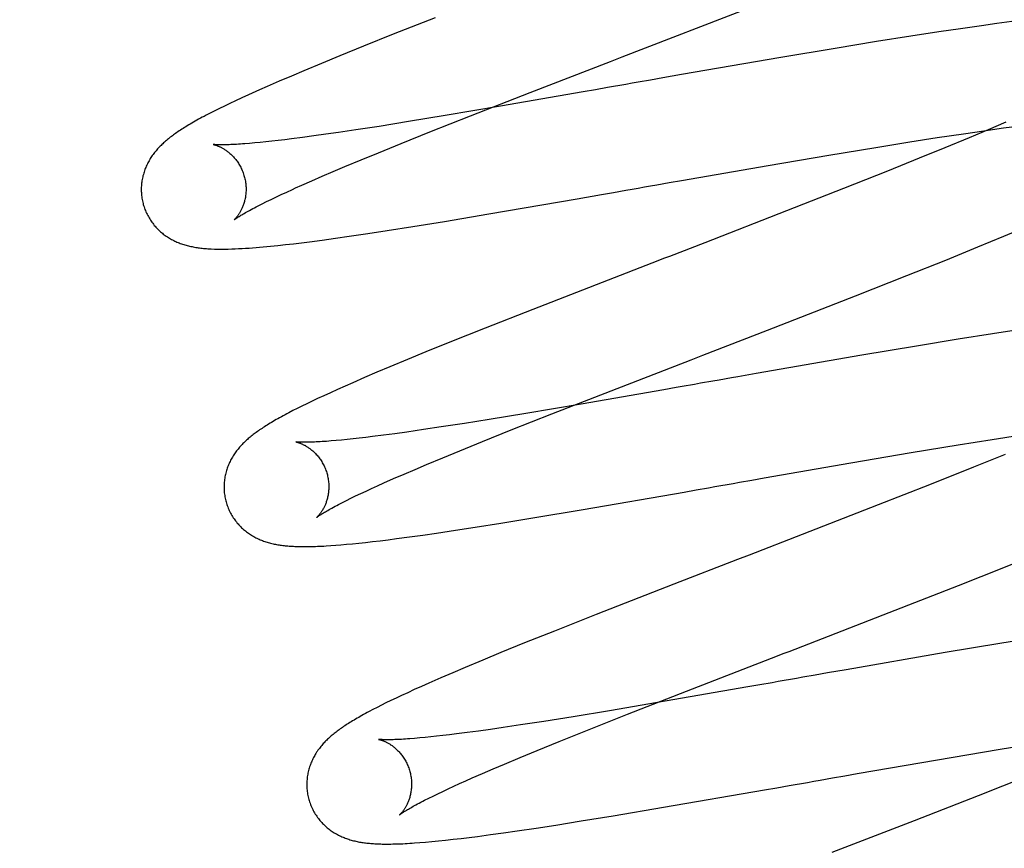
# Model space of a CAD drawing. Header units: inches. Extents: x 0 to 215, y 0 to 139.
# Tile 13 of 111: x 106.008 to 106.196, y 50.58 to 50.738. Entities that reach past the tile are written whole.
import ezdxf

# ---------------------------------------------------------------- set-up
doc = ezdxf.new("R2010")
doc.units = ezdxf.units.IN
doc.header["$LTSCALE"] = 11.804375
doc.header["$MEASUREMENT"] = 0
doc.linetypes.add('HIDDEN', pattern=[0.2, 0.1, -0.1])
doc.layers.add('DEFAULT_2', color=8, linetype='HIDDEN')

msp = doc.modelspace()

# ---------------------------------------------------------------- linework, layer by layer
at = {"layer": 'DEFAULT_2', "color": 8, "linetype": 'HIDDEN'}
for p, q in [((106.00839, 54.82896), (106.00839, 49.32845)), ((106.08768, 50.73838), (106.07969, 50.73523)), ((106.1977, 50.73764), (106.19484, 50.73726)), ((106.18378, 50.73567), (106.17847, 50.73486)), ((106.1879, 50.73628), (106.18378, 50.73567)), ((106.19191, 50.73686), (106.1879, 50.73628)), ((106.19484, 50.73726), (106.19191, 50.73686)), ((106.07969, 50.73523), (106.07399, 50.73294)), ((106.17191, 50.73382), (106.16403, 50.73253)), ((106.17847, 50.73486), (106.17191, 50.73382)), ((106.07399, 50.73294), (106.06946, 50.7311)), ((106.16403, 50.73253), (106.15362, 50.73079)), ((106.06946, 50.7311), (106.06597, 50.72967)), ((106.10582, 50.7241), (106.12111, 50.73002)), ((106.15362, 50.73079), (106.13471, 50.72752)), ((106.06263, 50.72827), (106.06023, 50.72726)), ((106.06597, 50.72967), (106.06263, 50.72827)), ((106.05791, 50.72626), (106.05563, 50.72527)), ((106.06023, 50.72726), (106.05791, 50.72626)), ((106.12879, 50.72649), (106.12643, 50.72607)), ((106.13115, 50.7269), (106.12879, 50.72649)), ((106.13471, 50.72752), (106.13115, 50.7269)), ((106.05417, 50.72462), (106.05276, 50.72398)), ((106.05563, 50.72527), (106.05417, 50.72462)), ((106.11824, 50.72464), (106.11592, 50.72423)), ((106.12057, 50.72505), (106.11824, 50.72464)), ((106.04959, 50.72253), (106.04848, 50.722)), ((106.05079, 50.72309), (106.04959, 50.72253)), ((106.09444, 50.71966), (106.10582, 50.7241)), ((106.11592, 50.72423), (106.10016, 50.7215)), ((106.04561, 50.7206), (106.04477, 50.72017)), ((106.0465, 50.72104), (106.04561, 50.7206)), ((106.04745, 50.72151), (106.0465, 50.72104)), ((106.04848, 50.722), (106.04745, 50.72151)), ((106.10016, 50.7215), (106.08958, 50.7197)), ((106.04477, 50.72017), (106.04399, 50.71976)), ((106.08958, 50.7197), (106.08261, 50.71855)), ((106.08667, 50.71658), (106.09444, 50.71966)), ((106.07255, 50.71697), (106.0692, 50.71647)), ((106.07698, 50.71765), (106.07255, 50.71697)), ((106.08261, 50.71855), (106.07698, 50.71765)), ((106.1885, 50.71625), (106.19238, 50.71682)), ((106.19317, 50.71699), (106.18959, 50.71548)), ((106.19238, 50.71682), (106.19611, 50.71735)), ((106.1966, 50.71846), (106.19317, 50.71699)), ((106.19611, 50.71735), (106.1988, 50.71771)), ((106.0577, 50.71494), (106.0565, 50.71481)), ((106.05896, 50.71509), (106.0577, 50.71494)), ((106.06027, 50.71525), (106.05896, 50.71509)), ((106.06234, 50.71552), (106.06027, 50.71525)), ((106.06452, 50.71581), (106.06234, 50.71552)), ((106.06681, 50.71613), (106.06452, 50.71581)), ((106.0692, 50.71647), (106.06681, 50.71613)), ((106.08117, 50.71438), (106.08667, 50.71658)), ((106.17824, 50.71468), (106.18347, 50.71549)), ((106.18347, 50.71549), (106.1885, 50.71625)), ((106.18959, 50.71548), (106.18492, 50.71355)), ((106.04566, 50.71416), (106.0453, 50.71419)), ((106.05324, 50.71448), (106.05227, 50.71439)), ((106.05427, 50.71457), (106.05324, 50.71448)), ((106.05535, 50.71468), (106.05427, 50.71457)), ((106.0565, 50.71481), (106.05535, 50.71468)), ((106.07685, 50.71262), (106.08117, 50.71438)), ((106.1628, 50.71215), (106.17175, 50.71363)), ((106.17175, 50.71363), (106.17824, 50.71468)), ((106.18492, 50.71355), (106.18006, 50.71156)), ((106.07045, 50.70997), (106.07356, 50.71127)), ((106.07356, 50.71127), (106.07685, 50.71262)), ((106.15124, 50.71019), (106.1628, 50.71215)), ((106.18006, 50.71156), (106.174, 50.70911)), ((106.06823, 50.70903), (106.07045, 50.70997)), ((106.13471, 50.70732), (106.15124, 50.71019)), ((106.06412, 50.70725), (106.06612, 50.70812)), ((106.06612, 50.70812), (106.06823, 50.70903)), ((106.174, 50.70911), (106.1656, 50.70577)), ((106.06104, 50.70588), (106.06223, 50.70642)), ((106.06223, 50.70642), (106.06412, 50.70725)), ((106.12997, 50.70649), (106.13234, 50.7069)), ((106.13234, 50.7069), (106.13471, 50.70732)), ((106.1656, 50.70577), (106.15472, 50.70149)), ((106.05547, 50.70327), (106.05635, 50.7037)), ((106.05635, 50.7037), (106.05729, 50.70415)), ((106.05729, 50.70415), (106.05829, 50.70462)), ((106.05829, 50.70462), (106.05935, 50.70511)), ((106.09793, 50.70092), (106.11476, 50.70383)), ((106.11476, 50.70383), (106.1194, 50.70464)), ((106.1194, 50.70464), (106.12173, 50.70504)), ((106.12173, 50.70504), (106.12408, 50.70546)), ((106.05389, 50.70247), (106.05465, 50.70286)), ((106.05465, 50.70286), (106.05547, 50.70327)), ((106.08945, 50.6995), (106.09793, 50.70092)), ((106.15472, 50.70149), (106.13911, 50.69542)), ((106.07854, 50.69775), (106.08339, 50.69852)), ((106.08339, 50.69852), (106.08945, 50.6995)), ((106.19617, 50.69666), (106.19999, 50.69827)), ((106.06614, 50.69594), (106.06865, 50.69629)), ((106.06865, 50.69629), (106.07124, 50.69666)), ((106.07124, 50.69666), (106.07482, 50.69718)), ((106.07482, 50.69718), (106.07854, 50.69775)), ((106.19124, 50.69463), (106.19617, 50.69666)), ((106.05624, 50.69477), (106.05767, 50.69491)), ((106.05767, 50.69491), (106.05912, 50.69507)), ((106.05912, 50.69507), (106.06062, 50.69524)), ((106.06062, 50.69524), (106.06215, 50.69543)), ((106.06215, 50.69543), (106.06372, 50.69562)), ((106.06372, 50.69562), (106.06614, 50.69594)), ((106.18511, 50.69213), (106.19124, 50.69463)), ((106.17771, 50.68916), (106.18511, 50.69213)), ((106.1679, 50.68528), (106.17771, 50.68916)), ((106.15112, 50.67873), (106.1679, 50.68528)), ((106.10631, 50.68271), (106.09719, 50.67911)), ((106.09719, 50.67911), (106.09047, 50.67643)), ((106.13876, 50.67395), (106.15112, 50.67873)), ((106.19405, 50.67803), (106.18746, 50.67699)), ((106.19937, 50.67885), (106.19405, 50.67803)), ((106.09047, 50.67643), (106.08589, 50.67457)), ((106.17955, 50.6757), (106.16911, 50.67395)), ((106.18746, 50.67699), (106.17955, 50.6757)), ((106.08589, 50.67457), (106.08238, 50.67313)), ((106.16911, 50.67395), (106.14896, 50.67046)), ((106.07901, 50.67173), (106.07657, 50.6707)), ((106.08238, 50.67313), (106.07901, 50.67173)), ((106.07657, 50.6707), (106.07422, 50.66969)), ((106.14896, 50.67046), (106.1454, 50.66984)), ((106.0705, 50.66807), (106.06906, 50.66742)), ((106.07197, 50.66871), (106.0705, 50.66807)), ((106.07422, 50.66969), (106.07197, 50.66871)), ((106.13832, 50.6686), (106.13714, 50.66839)), ((106.06642, 50.66622), (106.06525, 50.66568)), ((106.06768, 50.6668), (106.06642, 50.66622)), ((106.06906, 50.66742), (106.06768, 50.6668)), ((106.10993, 50.66275), (106.12128, 50.66718)), ((106.13132, 50.66737), (106.11554, 50.66463)), ((106.13364, 50.66778), (106.13132, 50.66737)), ((106.06224, 50.66423), (106.06137, 50.66379)), ((106.06318, 50.66468), (106.06224, 50.66423)), ((106.06418, 50.66517), (106.06318, 50.66468)), ((106.06525, 50.66568), (106.06418, 50.66517)), ((106.11554, 50.66463), (106.10496, 50.66284)), ((106.06054, 50.66337), (106.05976, 50.66296)), ((106.06137, 50.66379), (106.06054, 50.66337)), ((106.10496, 50.66284), (106.098, 50.6617)), ((106.10219, 50.65968), (106.10993, 50.66275)), ((106.09329, 50.66094), (106.08882, 50.66025)), ((106.098, 50.6617), (106.09329, 50.66094)), ((106.07779, 50.65868), (106.07574, 50.65842)), ((106.07996, 50.65897), (106.07779, 50.65868)), ((106.08224, 50.65929), (106.07996, 50.65897)), ((106.08544, 50.65975), (106.08224, 50.65929)), ((106.08882, 50.66025), (106.08544, 50.65975)), ((106.09671, 50.65749), (106.10219, 50.65968)), ((106.19396, 50.65787), (106.19918, 50.65869)), ((106.06877, 50.65766), (106.06782, 50.65758)), ((106.06979, 50.65776), (106.06877, 50.65766)), ((106.07086, 50.65786), (106.06979, 50.65776)), ((106.072, 50.65798), (106.07086, 50.65786)), ((106.07319, 50.65812), (106.072, 50.65798)), ((106.07444, 50.65826), (106.07319, 50.65812)), ((106.07574, 50.65842), (106.07444, 50.65826)), ((106.0924, 50.65573), (106.09671, 50.65749)), ((106.17852, 50.65535), (106.18747, 50.65683)), ((106.18747, 50.65683), (106.19396, 50.65787)), ((106.08914, 50.65439), (106.0924, 50.65573)), ((106.16697, 50.65339), (106.17852, 50.65535)), ((106.19644, 50.65501), (106.19038, 50.65256)), ((106.08383, 50.65216), (106.08604, 50.65309)), ((106.08604, 50.65309), (106.08914, 50.65439)), ((106.15046, 50.65052), (106.16697, 50.65339)), ((106.07975, 50.65039), (106.08173, 50.65126)), ((106.08173, 50.65126), (106.08383, 50.65216)), ((106.19038, 50.65256), (106.18199, 50.64921)), ((106.07669, 50.64903), (106.07787, 50.64956)), ((106.07787, 50.64956), (106.07975, 50.65039)), ((106.14573, 50.64969), (106.14809, 50.65011)), ((106.14809, 50.65011), (106.15046, 50.65052)), ((106.18199, 50.64921), (106.1722, 50.64536)), ((106.0725, 50.64708), (106.07346, 50.64754)), ((106.07346, 50.64754), (106.07448, 50.64802)), ((106.07448, 50.64802), (106.07555, 50.64851)), ((106.07555, 50.64851), (106.07669, 50.64903)), ((106.11589, 50.6445), (106.13516, 50.64784)), ((106.13516, 50.64784), (106.1375, 50.64825)), ((106.1375, 50.64825), (106.13984, 50.64866)), ((106.06996, 50.64583), (106.07075, 50.64622)), ((106.07075, 50.64622), (106.07159, 50.64664)), ((106.07159, 50.64664), (106.0725, 50.64708)), ((106.1722, 50.64536), (106.15769, 50.63972)), ((106.10629, 50.64289), (106.11589, 50.6445)), ((106.0953, 50.64111), (106.10018, 50.64189)), ((106.10018, 50.64189), (106.10629, 50.64289)), ((106.08532, 50.63962), (106.08793, 50.64)), ((106.08793, 50.64), (106.09155, 50.64054)), ((106.09155, 50.64054), (106.0953, 50.64111)), ((106.0697, 50.63776), (106.07076, 50.63785)), ((106.07076, 50.63785), (106.07188, 50.63796)), ((106.07188, 50.63796), (106.07308, 50.63808)), ((106.07308, 50.63808), (106.07436, 50.63822)), ((106.07436, 50.63822), (106.07573, 50.63837)), ((106.07573, 50.63837), (106.07718, 50.63854)), ((106.07718, 50.63854), (106.07872, 50.63873)), ((106.07872, 50.63873), (106.08032, 50.63894)), ((106.08032, 50.63894), (106.08279, 50.63927)), ((106.08279, 50.63927), (106.08532, 50.63962)), ((106.15769, 50.63972), (106.14759, 50.6358)), ((106.06777, 50.63761), (106.06871, 50.63768)), ((106.06871, 50.63768), (106.0697, 50.63776)), ((106.19617, 50.63344), (106.20244, 50.63596)), ((106.18757, 50.63002), (106.19617, 50.63344)), ((106.1332, 50.63024), (106.11839, 50.62446)), ((106.17428, 50.62481), (106.18757, 50.63002)), ((106.11839, 50.62446), (106.11042, 50.6213)), ((106.11042, 50.6213), (106.10473, 50.61902)), ((106.20334, 50.62021), (106.19544, 50.61893)), ((106.10021, 50.61718), (106.09675, 50.61575)), ((106.10473, 50.61902), (106.10021, 50.61718)), ((106.18502, 50.61718), (106.1661, 50.61391)), ((106.19544, 50.61893), (106.18502, 50.61718)), ((106.09675, 50.61575), (106.09342, 50.61436)), ((106.09342, 50.61436), (106.09103, 50.61334)), ((106.1661, 50.61391), (106.16255, 50.61329)), ((106.08873, 50.61235), (106.08649, 50.61137)), ((106.09103, 50.61334), (106.08873, 50.61235)), ((106.16018, 50.61287), (106.15782, 50.61246)), ((106.16255, 50.61329), (106.16018, 50.61287)), ((106.08369, 50.61011), (106.08244, 50.60953)), ((106.08505, 50.61072), (106.08369, 50.61011)), ((106.08649, 50.61137), (106.08505, 50.61072)), ((106.1244, 50.60543), (106.13563, 50.60983)), ((106.14731, 50.61062), (106.13155, 50.60788)), ((106.14963, 50.61102), (106.14731, 50.61062)), ((106.15196, 50.61143), (106.14963, 50.61102)), ((106.07922, 50.60801), (106.07829, 50.60756)), ((106.08021, 50.60849), (106.07922, 50.60801)), ((106.08128, 50.609), (106.08021, 50.60849)), ((106.08244, 50.60953), (106.08128, 50.609)), ((106.13155, 50.60788), (106.12097, 50.60609)), ((106.07581, 50.6063), (106.07507, 50.60592)), ((106.07659, 50.60671), (106.07581, 50.6063)), ((106.07741, 50.60712), (106.07659, 50.60671)), ((106.07829, 50.60756), (106.07741, 50.60712)), ((106.12097, 50.60609), (106.11401, 50.60494)), ((106.10839, 50.60405), (106.10397, 50.60336)), ((106.11401, 50.60494), (106.10839, 50.60405)), ((106.11675, 50.6024), (106.1244, 50.60543)), ((106.09595, 50.60221), (106.09378, 50.60192)), ((106.09824, 50.60252), (106.09595, 50.60221)), ((106.10063, 50.60287), (106.09824, 50.60252)), ((106.10397, 50.60336), (106.10063, 50.60287)), ((106.11136, 50.60023), (106.11675, 50.6024)), ((106.08472, 50.60088), (106.08375, 50.6008)), ((106.08574, 50.60098), (106.08472, 50.60088)), ((106.08682, 50.60109), (106.08574, 50.60098)), ((106.08796, 50.60121), (106.08682, 50.60109)), ((106.08916, 50.60134), (106.08796, 50.60121)), ((106.09041, 50.60149), (106.08916, 50.60134)), ((106.09172, 50.60165), (106.09041, 50.60149)), ((106.09378, 50.60192), (106.09172, 50.60165)), ((106.10392, 50.59718), (106.10713, 50.5985)), ((106.10713, 50.5985), (106.11136, 50.60023)), ((106.18356, 50.59673), (106.19511, 50.59869)), ((106.19511, 50.59869), (106.20405, 50.60017)), ((106.10089, 50.5959), (106.10392, 50.59718)), ((106.16822, 50.59407), (106.18356, 50.59673)), ((106.09668, 50.5941), (106.09873, 50.59498)), ((106.09873, 50.59498), (106.10089, 50.5959)), ((106.09352, 50.5927), (106.09474, 50.59325)), ((106.09474, 50.59325), (106.09668, 50.5941)), ((106.16111, 50.59283), (106.16348, 50.59324)), ((106.16348, 50.59324), (106.16585, 50.59366)), ((106.16585, 50.59366), (106.16822, 50.59407)), ((106.20095, 50.59368), (106.19126, 50.58985)), ((106.08914, 50.59069), (106.09015, 50.59117)), ((106.09015, 50.59117), (106.09122, 50.59166)), ((106.09122, 50.59166), (106.09234, 50.59217)), ((106.09234, 50.59217), (106.09352, 50.5927)), ((106.13126, 50.58764), (106.15054, 50.59098)), ((106.15054, 50.59098), (106.15287, 50.59138)), ((106.15287, 50.59138), (106.15522, 50.5918)), ((106.08567, 50.589), (106.08645, 50.58939)), ((106.08645, 50.58939), (106.08729, 50.5898)), ((106.08729, 50.5898), (106.08819, 50.59024)), ((106.08819, 50.59024), (106.08914, 50.59069)), ((106.19126, 50.58985), (106.17907, 50.58509)), ((106.12166, 50.58603), (106.13126, 50.58764)), ((106.11556, 50.58503), (106.12166, 50.58603)), ((106.10334, 50.58315), (106.10695, 50.58369)), ((106.10695, 50.58369), (106.1107, 50.58426)), ((106.1107, 50.58426), (106.11556, 50.58503)), ((106.17907, 50.58509), (106.16335, 50.579)), ((106.08966, 50.58137), (106.09113, 50.58154)), ((106.09113, 50.58154), (106.09265, 50.58171)), ((106.09265, 50.58171), (106.09419, 50.5819)), ((106.09419, 50.5819), (106.09577, 50.5821)), ((106.09577, 50.5821), (106.09821, 50.58243)), ((106.09821, 50.58243), (106.10074, 50.58278)), ((106.10074, 50.58278), (106.10334, 50.58315)), ((106.08477, 50.58091), (106.08586, 50.581)), ((106.08586, 50.581), (106.08703, 50.58111)), ((106.08703, 50.58111), (106.08829, 50.58123)), ((106.08829, 50.58123), (106.08966, 50.58137))]:
    msp.add_line(p, q, dxfattribs=at)
for points in [[(106.12111, 50.73002), (106.12335, 50.73089), (106.14808, 50.74049)], [(106.12643, 50.72607), (106.12525, 50.72587), (106.12408, 50.72566), (106.1229, 50.72546), (106.12173, 50.72525), (106.12057, 50.72505)], [(106.05276, 50.72398), (106.05208, 50.72368), (106.05079, 50.72309)], [(106.04399, 50.71976), (106.04361, 50.71956), (106.04324, 50.71937), (106.04289, 50.71918), (106.04254, 50.71899), (106.0422, 50.7188), (106.04187, 50.71862), (106.04155, 50.71844), (106.04124, 50.71826), (106.04094, 50.71808), (106.04065, 50.71791), (106.04037, 50.71774), (106.04009, 50.71757), (106.03982, 50.71741), (106.03956, 50.71724), (106.03931, 50.71708), (106.03906, 50.71692), (106.03882, 50.71677), (106.03859, 50.71661), (106.03837, 50.71646), (106.03815, 50.71631), (106.03794, 50.71616), (106.03773, 50.71601), (106.03753, 50.71586), (106.03733, 50.71571), (106.03713, 50.71556), (106.03694, 50.71542), (106.03676, 50.71527), (106.03657, 50.71512), (106.03639, 50.71497), (106.03621, 50.71481), (106.03604, 50.71466), (106.03586, 50.7145), (106.03569, 50.71434), (106.03552, 50.71418), (106.03536, 50.71402), (106.03519, 50.71386), (106.03503, 50.71369), (106.03487, 50.71352), (106.03471, 50.71335), (106.03456, 50.71317), (106.03441, 50.71299), (106.03426, 50.71281), (106.03411, 50.71263), (106.03397, 50.71245), (106.03383, 50.71226), (106.0337, 50.71207), (106.03357, 50.71188), (106.03344, 50.71169), (106.03332, 50.71149), (106.0332, 50.7113), (106.03308, 50.71109), (106.03296, 50.71089), (106.03285, 50.71068), (106.03275, 50.71047), (106.03264, 50.71025), (106.03255, 50.71004), (106.03245, 50.70982), (106.03236, 50.7096), (106.03228, 50.70938), (106.0322, 50.70916), (106.03212, 50.70893), (106.03205, 50.7087), (106.03199, 50.70847), (106.03192, 50.70823), (106.03187, 50.70799), (106.03181, 50.70775), (106.03177, 50.70751), (106.03173, 50.70726), (106.03169, 50.70702), (106.03166, 50.70677), (106.03164, 50.70652), (106.03162, 50.70626), (106.0316, 50.70601), (106.0316, 50.70576), (106.0316, 50.7055), (106.0316, 50.70524), (106.03161, 50.70499), (106.03163, 50.70473), (106.03165, 50.70447), (106.03168, 50.70422), (106.03172, 50.70396), (106.03176, 50.7037), (106.03181, 50.70345), (106.03187, 50.7032), (106.03193, 50.70294), (106.03198, 50.70273)], [(106.0453, 50.71419), (106.04531, 50.71419), (106.04533, 50.71419), (106.04535, 50.71418), (106.04538, 50.71418), (106.04541, 50.71417), (106.04546, 50.71416), (106.0455, 50.71415), (106.04556, 50.71413), (106.04562, 50.71412), (106.04568, 50.7141), (106.04575, 50.71408), (106.04582, 50.71405), (106.0459, 50.71403), (106.04599, 50.714), (106.04607, 50.71396), (106.04616, 50.71393), (106.04626, 50.71389), (106.04635, 50.71385), (106.04645, 50.71381), (106.04656, 50.71376), (106.04666, 50.71371), (106.04677, 50.71366), (106.04688, 50.7136), (106.04699, 50.71354), (106.04711, 50.71348), (106.04723, 50.71341), (106.04735, 50.71334), (106.04747, 50.71326), (106.0476, 50.71318), (106.04773, 50.71309), (106.04786, 50.713), (106.04799, 50.7129), (106.04812, 50.7128), (106.04825, 50.7127), (106.04838, 50.71259), (106.04852, 50.71247), (106.04866, 50.71235), (106.04879, 50.71222), (106.04893, 50.71209), (106.04907, 50.71195), (106.0492, 50.7118), (106.04934, 50.71165), (106.04947, 50.71149), (106.04961, 50.71133), (106.04974, 50.71116), (106.04987, 50.71098), (106.04999, 50.7108), (106.05012, 50.71062), (106.05024, 50.71043), (106.05035, 50.71023), (106.05047, 50.71003), (106.05057, 50.70983), (106.05068, 50.70962), (106.05078, 50.70941), (106.05087, 50.70919), (106.05096, 50.70897), (106.05104, 50.70875), (106.05112, 50.70852), (106.05119, 50.70829), (106.05125, 50.70809)], [(106.05227, 50.71439), (106.05137, 50.71432), (106.05094, 50.71429), (106.05052, 50.71426), (106.05013, 50.71423), (106.04975, 50.71421), (106.04938, 50.71419), (106.04903, 50.71417), (106.0487, 50.71416), (106.04839, 50.71415), (106.04809, 50.71414), (106.04781, 50.71413), (106.04754, 50.71412), (106.04729, 50.71412), (106.04706, 50.71412), (106.04684, 50.71412), (106.04664, 50.71412), (106.04645, 50.71412), (106.04628, 50.71413), (106.04613, 50.71413), (106.04599, 50.71414), (106.04586, 50.71414), (106.04575, 50.71415), (106.04566, 50.71416)], [(106.05125, 50.70809), (106.05131, 50.70789), (106.05136, 50.70766), (106.05141, 50.70742), (106.05146, 50.70719), (106.05149, 50.70695), (106.05152, 50.70672), (106.05155, 50.70648), (106.05157, 50.70625), (106.05158, 50.70602), (106.05159, 50.70579), (106.05159, 50.70556), (106.05158, 50.70534), (106.05157, 50.70511), (106.05156, 50.70489), (106.05154, 50.70468), (106.05151, 50.70446), (106.05148, 50.70425), (106.05145, 50.70405), (106.05141, 50.70385), (106.05137, 50.70365), (106.05132, 50.70346), (106.05127, 50.70327), (106.05122, 50.70309), (106.05117, 50.70292), (106.05111, 50.70275), (106.05105, 50.70259), (106.05099, 50.70243), (106.05093, 50.70227), (106.05087, 50.70212), (106.05081, 50.70198), (106.05074, 50.70184), (106.05068, 50.7017), (106.05061, 50.70157), (106.05054, 50.70145), (106.05048, 50.70133), (106.05041, 50.70121), (106.05034, 50.7011), (106.05028, 50.701), (106.05021, 50.7009), (106.05015, 50.7008), (106.05008, 50.70071), (106.05002, 50.70062), (106.04996, 50.70053), (106.0499, 50.70045), (106.04984, 50.70038), (106.04978, 50.70031), (106.04973, 50.70024), (106.04967, 50.70018), (106.04962, 50.70012), (106.04957, 50.70006), (106.04953, 50.70002), (106.04949, 50.69997), (106.04945, 50.69993), (106.04941, 50.6999), (106.04938, 50.69987), (106.04936, 50.69984), (106.04933, 50.69982), (106.04932, 50.69981), (106.04931, 50.6998), (106.0493, 50.6998)], [(106.05935, 50.70511), (106.06046, 50.70562), (106.06104, 50.70588)], [(106.12408, 50.70546), (106.12525, 50.70566), (106.12643, 50.70587), (106.12761, 50.70607), (106.12879, 50.70628), (106.12997, 50.70649)], [(106.03198, 50.70273), (106.03204, 50.70252), (106.03212, 50.70228), (106.0322, 50.70204), (106.03229, 50.7018), (106.03239, 50.70156), (106.03249, 50.70132), (106.03259, 50.70109), (106.0327, 50.70086), (106.03282, 50.70063), (106.03294, 50.70041), (106.03307, 50.70019), (106.0332, 50.69997), (106.03333, 50.69976), (106.03347, 50.69955), (106.03362, 50.69934), (106.03377, 50.69914), (106.03392, 50.69895), (106.03407, 50.69875), (106.03423, 50.69857), (106.0344, 50.69838), (106.03456, 50.6982), (106.03473, 50.69803), (106.03491, 50.69786), (106.03508, 50.6977), (106.03526, 50.69754), (106.03544, 50.69738), (106.03562, 50.69723), (106.0358, 50.69709), (106.03599, 50.69695), (106.03618, 50.69681), (106.03637, 50.69667), (106.03657, 50.69654), (106.03676, 50.69642), (106.03696, 50.6963), (106.03717, 50.69618), (106.03737, 50.69607), (106.03757, 50.69596), (106.03778, 50.69585), (106.03799, 50.69575), (106.03819, 50.69566), (106.0384, 50.69556), (106.03861, 50.69548), (106.03883, 50.69539), (106.03904, 50.69531), (106.03926, 50.69523), (106.03948, 50.69516), (106.0397, 50.69509), (106.03992, 50.69502), (106.04014, 50.69495), (106.04036, 50.69489), (106.04059, 50.69484), (106.04082, 50.69478), (106.04105, 50.69473), (106.04128, 50.69468), (106.04151, 50.69463), (106.04175, 50.69459), (106.04198, 50.69455), (106.04223, 50.69451), (106.04247, 50.69447), (106.04272, 50.69444), (106.04297, 50.69441), (106.04323, 50.69438), (106.04349, 50.69435), (106.04376, 50.69433), (106.04404, 50.69431), (106.04432, 50.69429), (106.04462, 50.69427), (106.04491, 50.69425)], [(106.0493, 50.6998), (106.0493, 50.6998), (106.04931, 50.6998), (106.04933, 50.69982), (106.04935, 50.69983), (106.04938, 50.69986), (106.04942, 50.69989), (106.04947, 50.69993), (106.04953, 50.69997), (106.04961, 50.70002), (106.04969, 50.70008), (106.04978, 50.70014), (106.04988, 50.70021), (106.05, 50.70029), (106.05013, 50.70037), (106.05028, 50.70046), (106.05044, 50.70056), (106.05061, 50.70067), (106.0508, 50.70078), (106.051, 50.7009), (106.05122, 50.70103), (106.05146, 50.70117), (106.05171, 50.70131), (106.05197, 50.70145), (106.05225, 50.70161), (106.05255, 50.70177), (106.05286, 50.70194), (106.05318, 50.70211), (106.05353, 50.70229), (106.05389, 50.70247)], [(106.04491, 50.69425), (106.04556, 50.69423), (106.04623, 50.69421), (106.04689, 50.69421), (106.04755, 50.69421), (106.0482, 50.69422), (106.04886, 50.69424), (106.04951, 50.69427), (106.05017, 50.6943), (106.05082, 50.69433), (106.05148, 50.69437), (106.05215, 50.69442), (106.05282, 50.69447), (106.05349, 50.69452), (106.05417, 50.69457), (106.05485, 50.69463), (106.05624, 50.69477)], [(106.13911, 50.69542), (106.13239, 50.69283), (106.13127, 50.69239), (106.13015, 50.69196), (106.12904, 50.69153), (106.10631, 50.68271)], [(106.12128, 50.66718), (106.13654, 50.67309), (106.13876, 50.67395)], [(106.1454, 50.66984), (106.14422, 50.66963), (106.14185, 50.66922)], [(106.13714, 50.66839), (106.13481, 50.66798), (106.13364, 50.66778)], [(106.14185, 50.66922), (106.14067, 50.66901), (106.13832, 50.6686)], [(106.05976, 50.66296), (106.05939, 50.66277), (106.05903, 50.66257), (106.05867, 50.66238), (106.05833, 50.66219), (106.05799, 50.66201), (106.05767, 50.66183), (106.05735, 50.66165), (106.05704, 50.66147), (106.05674, 50.6613), (106.05645, 50.66113), (106.05617, 50.66096), (106.05589, 50.66079), (106.05563, 50.66062), (106.05537, 50.66046), (106.05511, 50.6603), (106.05487, 50.66014), (106.05463, 50.65999), (106.0544, 50.65983), (106.05418, 50.65968), (106.05396, 50.65953), (106.05375, 50.65938), (106.05354, 50.65923), (106.05334, 50.65908), (106.05314, 50.65893), (106.05294, 50.65879), (106.05275, 50.65864), (106.05257, 50.65849), (106.05238, 50.65834), (106.0522, 50.65819), (106.05202, 50.65804), (106.05184, 50.65788), (106.05167, 50.65772), (106.0515, 50.65757), (106.05133, 50.65741), (106.05116, 50.65724), (106.051, 50.65708), (106.05083, 50.65691), (106.05067, 50.65674), (106.05051, 50.65657), (106.05036, 50.65639), (106.05021, 50.65621), (106.05006, 50.65603), (106.04991, 50.65585), (106.04977, 50.65567), (106.04963, 50.65548), (106.0495, 50.6553), (106.04937, 50.65511), (106.04924, 50.65491), (106.04912, 50.65472), (106.04899, 50.65452), (106.04888, 50.65431), (106.04876, 50.65411), (106.04865, 50.6539), (106.04854, 50.65369), (106.04844, 50.65347), (106.04834, 50.65326), (106.04825, 50.65304), (106.04816, 50.65282), (106.04807, 50.6526), (106.04799, 50.65237), (106.04792, 50.65215), (106.04785, 50.65192), (106.04778, 50.65168), (106.04772, 50.65145), (106.04766, 50.65121), (106.04761, 50.65097), (106.04756, 50.65073), (106.04752, 50.65048), (106.04748, 50.65023), (106.04745, 50.64998), (106.04743, 50.64973), (106.04741, 50.64948), (106.04739, 50.64922), (106.04739, 50.64897), (106.04739, 50.64871), (106.04739, 50.64846), (106.0474, 50.6482), (106.04742, 50.64794), (106.04744, 50.64768), (106.04747, 50.64743), (106.04751, 50.64717), (106.04755, 50.64691), (106.0476, 50.64666), (106.04766, 50.64641), (106.04772, 50.64615), (106.04777, 50.64594)], [(106.0611, 50.6574), (106.06109, 50.6574), (106.0611, 50.6574), (106.06111, 50.6574), (106.06113, 50.65739), (106.06116, 50.65739), (106.0612, 50.65738), (106.06124, 50.65737), (106.06129, 50.65736), (106.06134, 50.65734), (106.0614, 50.65733), (106.06147, 50.65731), (106.06154, 50.65729), (106.06161, 50.65726), (106.06169, 50.65724), (106.06177, 50.65721), (106.06186, 50.65718), (106.06195, 50.65714), (106.06204, 50.6571), (106.06214, 50.65706), (106.06224, 50.65702), (106.06234, 50.65697), (106.06245, 50.65692), (106.06255, 50.65687), (106.06267, 50.65681), (106.06278, 50.65675), (106.0629, 50.65669), (106.06301, 50.65662), (106.06313, 50.65655), (106.06326, 50.65647), (106.06338, 50.65639), (106.06351, 50.6563), (106.06364, 50.65621), (106.06377, 50.65612), (106.0639, 50.65602), (106.06404, 50.65591), (106.06417, 50.6558), (106.06431, 50.65568), (106.06444, 50.65556), (106.06458, 50.65543), (106.06472, 50.6553), (106.06485, 50.65516), (106.06499, 50.65501), (106.06513, 50.65486), (106.06526, 50.6547), (106.06539, 50.65454), (106.06553, 50.65437), (106.06565, 50.6542), (106.06578, 50.65402), (106.0659, 50.65383), (106.06603, 50.65364), (106.06614, 50.65344), (106.06625, 50.65324), (106.06636, 50.65304), (106.06647, 50.65283), (106.06657, 50.65262), (106.06666, 50.6524), (106.06675, 50.65218), (106.06683, 50.65196), (106.06691, 50.65173), (106.06699, 50.6515), (106.06704, 50.6513)], [(106.06782, 50.65758), (106.06693, 50.65751), (106.06651, 50.65748), (106.0661, 50.65745), (106.06571, 50.65743), (106.06534, 50.65741), (106.06498, 50.65739), (106.06464, 50.65737), (106.06432, 50.65736), (106.06401, 50.65735), (106.06372, 50.65734), (106.06345, 50.65733), (106.06319, 50.65733), (106.06295, 50.65733), (106.06272, 50.65733), (106.06252, 50.65733), (106.06233, 50.65733), (106.06216, 50.65733), (106.062, 50.65734), (106.06186, 50.65734), (106.06173, 50.65735), (106.06162, 50.65735), (106.06152, 50.65736), (106.06143, 50.65737), (106.06135, 50.65737), (106.06128, 50.65738), (106.06123, 50.65738), (106.06118, 50.65739), (106.06115, 50.65739), (106.06112, 50.6574), (106.0611, 50.6574), (106.0611, 50.6574)], [(106.06704, 50.6513), (106.0671, 50.6511), (106.06715, 50.65087), (106.0672, 50.65063), (106.06725, 50.6504), (106.06728, 50.65016), (106.06731, 50.64993), (106.06734, 50.6497), (106.06736, 50.64946), (106.06737, 50.64923), (106.06738, 50.649), (106.06738, 50.64877), (106.06737, 50.64855), (106.06736, 50.64833), (106.06735, 50.64811), (106.06733, 50.64789), (106.0673, 50.64768), (106.06727, 50.64747), (106.06724, 50.64726), (106.0672, 50.64706), (106.06716, 50.64687), (106.06711, 50.64667), (106.06707, 50.64649), (106.06701, 50.64631), (106.06696, 50.64613), (106.0669, 50.64596), (106.06685, 50.6458), (106.06679, 50.64564), (106.06673, 50.64548), (106.06666, 50.64534), (106.0666, 50.64519), (106.06654, 50.64505), (106.06647, 50.64492), (106.0664, 50.64479), (106.06634, 50.64467), (106.06627, 50.64455), (106.06621, 50.64443), (106.06614, 50.64432), (106.06607, 50.64421), (106.06601, 50.64411), (106.06594, 50.64401), (106.06588, 50.64392), (106.06582, 50.64383), (106.06575, 50.64375), (106.06569, 50.64367), (106.06563, 50.64359), (106.06558, 50.64352), (106.06552, 50.64345), (106.06547, 50.64339), (106.06542, 50.64333), (106.06537, 50.64328), (106.06532, 50.64323), (106.06528, 50.64318), (106.06524, 50.64314), (106.06521, 50.64311), (106.06518, 50.64308), (106.06515, 50.64305), (106.06513, 50.64303), (106.06511, 50.64302), (106.0651, 50.64301), (106.06509, 50.64301)], [(106.13984, 50.64866), (106.14102, 50.64887), (106.14219, 50.64907), (106.14337, 50.64928), (106.14455, 50.64948), (106.14573, 50.64969)], [(106.04777, 50.64594), (106.04784, 50.64573), (106.04791, 50.64548), (106.048, 50.64524), (106.04809, 50.64499), (106.04818, 50.64475), (106.04828, 50.64451), (106.04839, 50.64428), (106.0485, 50.64405), (106.04862, 50.64382), (106.04874, 50.64359), (106.04887, 50.64337), (106.04901, 50.64315), (106.04914, 50.64293), (106.04929, 50.64272), (106.04943, 50.64252), (106.04958, 50.64232), (106.04974, 50.64212), (106.0499, 50.64192), (106.05006, 50.64174), (106.05023, 50.64155), (106.05039, 50.64137), (106.05057, 50.6412), (106.05074, 50.64103), (106.05092, 50.64086), (106.0511, 50.6407), (106.05128, 50.64055), (106.05147, 50.6404), (106.05165, 50.64025), (106.05184, 50.64011), (106.05204, 50.63997), (106.05223, 50.63984), (106.05243, 50.63971), (106.05263, 50.63958), (106.05283, 50.63946), (106.05304, 50.63934), (106.05324, 50.63923), (106.05345, 50.63912), (106.05366, 50.63902), (106.05387, 50.63892), (106.05408, 50.63882), (106.05429, 50.63873), (106.05451, 50.63864), (106.05472, 50.63856), (106.05494, 50.63848), (106.05516, 50.6384), (106.05538, 50.63833), (106.0556, 50.63826), (106.05583, 50.63819), (106.05605, 50.63813), (106.05628, 50.63807), (106.05651, 50.63801), (106.05673, 50.63796), (106.05696, 50.63791), (106.05719, 50.63786), (106.05742, 50.63782), (106.05765, 50.63778), (106.05788, 50.63774), (106.05812, 50.6377), (106.05835, 50.63767), (106.05859, 50.63764), (106.05883, 50.63761), (106.05907, 50.63758), (106.05932, 50.63756), (106.05957, 50.63754), (106.05982, 50.63752), (106.06008, 50.6375), (106.06035, 50.63748), (106.06062, 50.63747), (106.0609, 50.63745), (106.06119, 50.63744), (106.06148, 50.63743), (106.06179, 50.63743), (106.06209, 50.63742), (106.06241, 50.63742), (106.06273, 50.63742), (106.06307, 50.63742), (106.06341, 50.63742), (106.06376, 50.63743), (106.06411, 50.63744), (106.06448, 50.63745), (106.06486, 50.63746), (106.06524, 50.63747), (106.06564, 50.63749), (106.06605, 50.63751), (106.06646, 50.63753), (106.06689, 50.63756), (106.06777, 50.63761)], [(106.06509, 50.643), (106.0651, 50.64301), (106.06512, 50.64302), (106.06514, 50.64304), (106.06517, 50.64306), (106.06521, 50.64309), (106.06526, 50.64313), (106.06531, 50.64317), (106.06538, 50.64322), (106.06546, 50.64328), (106.06555, 50.64334), (106.06565, 50.64341), (106.06577, 50.64348), (106.0659, 50.64356), (106.06604, 50.64365), (106.06619, 50.64375), (106.06636, 50.64385), (106.06655, 50.64397), (106.06675, 50.64408), (106.06696, 50.64421), (106.06719, 50.64434), (106.06744, 50.64448), (106.0677, 50.64463), (106.06798, 50.64478), (106.06827, 50.64494), (106.06858, 50.64511), (106.0689, 50.64528), (106.06924, 50.64545), (106.06959, 50.64564), (106.06996, 50.64583)], [(106.14759, 50.6358), (106.14535, 50.63494), (106.1332, 50.63024)], [(106.13563, 50.60983), (106.15188, 50.61613), (106.15299, 50.61656), (106.1541, 50.61699), (106.15522, 50.61742), (106.17428, 50.62481)], [(106.15782, 50.61246), (106.15664, 50.61225), (106.15547, 50.61205), (106.1543, 50.61184), (106.15312, 50.61164), (106.15196, 50.61143)], [(106.07507, 50.60592), (106.07471, 50.60573), (106.07437, 50.60554), (106.07403, 50.60535), (106.0737, 50.60517), (106.07339, 50.605), (106.07308, 50.60482), (106.07278, 50.60465), (106.07249, 50.60448), (106.0722, 50.60431), (106.07193, 50.60415), (106.07166, 50.60398), (106.0714, 50.60382), (106.07115, 50.60367), (106.0709, 50.60351), (106.07067, 50.60336), (106.07043, 50.6032), (106.07021, 50.60305), (106.06999, 50.6029), (106.06977, 50.60275), (106.06956, 50.60261), (106.06936, 50.60246), (106.06916, 50.60231), (106.06896, 50.60217), (106.06877, 50.60202), (106.06858, 50.60187), (106.06839, 50.60172), (106.0682, 50.60157), (106.06802, 50.60142), (106.06784, 50.60127), (106.06766, 50.60111), (106.06749, 50.60096), (106.06732, 50.6008), (106.06714, 50.60064), (106.06698, 50.60048), (106.06681, 50.60031), (106.06665, 50.60014), (106.06648, 50.59997), (106.06633, 50.5998), (106.06617, 50.59962), (106.06602, 50.59945), (106.06587, 50.59927), (106.06572, 50.59908), (106.06558, 50.5989), (106.06544, 50.59871), (106.06531, 50.59853), (106.06517, 50.59833), (106.06504, 50.59814), (106.06492, 50.59794), (106.0648, 50.59774), (106.06468, 50.59754), (106.06456, 50.59733), (106.06445, 50.59713), (106.06434, 50.59691), (106.06424, 50.5967), (106.06414, 50.59648), (106.06405, 50.59627), (106.06396, 50.59605), (106.06387, 50.59582), (106.06379, 50.5956), (106.06371, 50.59537), (106.06364, 50.59514), (106.06357, 50.59491), (106.06351, 50.59467), (106.06345, 50.59443), (106.0634, 50.59419), (106.06335, 50.59395), (106.06331, 50.5937), (106.06327, 50.59345), (106.06324, 50.5932), (106.06322, 50.59295), (106.0632, 50.5927), (106.06319, 50.59244), (106.06318, 50.59219), (106.06318, 50.59193), (106.06318, 50.59167), (106.06319, 50.59141), (106.06321, 50.59116), (106.06323, 50.5909), (106.06326, 50.59064), (106.0633, 50.59038), (106.06334, 50.59013), (106.06339, 50.58987), (106.06345, 50.58962), (106.06351, 50.58936), (106.06357, 50.58915)], [(106.07689, 50.60061), (106.07688, 50.60061), (106.07689, 50.60061), (106.0769, 50.6006), (106.07693, 50.6006), (106.07696, 50.60059), (106.07699, 50.60059), (106.07704, 50.60058), (106.07708, 50.60056), (106.07714, 50.60055), (106.0772, 50.60053), (106.07727, 50.60051), (106.07734, 50.60049), (106.07741, 50.60047), (106.07749, 50.60044), (106.07757, 50.60041), (106.07766, 50.60038), (106.07775, 50.60035), (106.07784, 50.60031), (106.07794, 50.60027), (106.07804, 50.60023), (106.07814, 50.60018), (106.07824, 50.60013), (106.07835, 50.60007), (106.07846, 50.60002), (106.07858, 50.59996), (106.07869, 50.59989), (106.07881, 50.59982), (106.07893, 50.59975), (106.07906, 50.59967), (106.07918, 50.59959), (106.07931, 50.59951), (106.07944, 50.59942), (106.07957, 50.59932), (106.0797, 50.59922), (106.07983, 50.59911), (106.07997, 50.599), (106.0801, 50.59889), (106.08024, 50.59876), (106.08038, 50.59864), (106.08051, 50.5985), (106.08065, 50.59836), (106.08079, 50.59822), (106.08092, 50.59806), (106.08106, 50.59791), (106.08119, 50.59774), (106.08132, 50.59757), (106.08145, 50.5974), (106.08158, 50.59722), (106.0817, 50.59703), (106.08182, 50.59684), (106.08193, 50.59665), (106.08205, 50.59645), (106.08216, 50.59624), (106.08226, 50.59604), (106.08236, 50.59582), (106.08245, 50.59561), (106.08254, 50.59539), (106.08263, 50.59516), (106.0827, 50.59494), (106.08278, 50.59471), (106.08283, 50.59451)], [(106.08375, 50.6008), (106.08285, 50.60073), (106.08242, 50.6007), (106.08202, 50.60067), (106.08163, 50.60065), (106.08126, 50.60062), (106.08091, 50.6006), (106.08058, 50.60059), (106.08027, 50.60057), (106.07997, 50.60056), (106.07969, 50.60055), (106.07942, 50.60055), (106.07917, 50.60054), (106.07893, 50.60054), (106.07871, 50.60054), (106.0785, 50.60054), (106.07831, 50.60054), (106.07813, 50.60054), (106.07796, 50.60054), (106.07781, 50.60055), (106.07766, 50.60055), (106.07754, 50.60056), (106.07742, 50.60056), (106.07732, 50.60057), (106.07723, 50.60057), (106.07715, 50.60058), (106.07708, 50.60059), (106.07702, 50.60059), (106.07697, 50.6006), (106.07694, 50.6006), (106.07691, 50.6006), (106.07689, 50.60061), (106.07689, 50.60061)], [(106.08283, 50.59451), (106.08289, 50.59431), (106.08294, 50.59408), (106.08299, 50.59384), (106.08304, 50.59361), (106.08307, 50.59338), (106.0831, 50.59314), (106.08313, 50.59291), (106.08315, 50.59268), (106.08316, 50.59244), (106.08317, 50.59222), (106.08317, 50.59199), (106.08316, 50.59176), (106.08315, 50.59154), (106.08314, 50.59132), (106.08312, 50.59111), (106.08309, 50.59089), (106.08306, 50.59068), (106.08303, 50.59048), (106.08299, 50.59028), (106.08295, 50.59008), (106.08291, 50.58989), (106.08286, 50.58971), (106.08281, 50.58953), (106.08275, 50.58935), (106.0827, 50.58918), (106.08264, 50.58902), (106.08258, 50.58886), (106.08252, 50.58871), (106.08246, 50.58856), (106.08239, 50.58841), (106.08233, 50.58827), (106.08226, 50.58814), (106.0822, 50.58801), (106.08213, 50.58788), (106.08207, 50.58776), (106.082, 50.58765), (106.08194, 50.58754), (106.08187, 50.58743), (106.0818, 50.58733), (106.08174, 50.58723), (106.08168, 50.58714), (106.08161, 50.58705), (106.08155, 50.58696), (106.08149, 50.58688), (106.08143, 50.58681), (106.08137, 50.58674), (106.08132, 50.58667), (106.08126, 50.58661), (106.08121, 50.58655), (106.08116, 50.58649), (106.08112, 50.58644), (106.08107, 50.5864), (106.08104, 50.58636), (106.081, 50.58632), (106.08097, 50.58629), (106.08094, 50.58627), (106.08092, 50.58625), (106.0809, 50.58623), (106.08089, 50.58622), (106.08089, 50.58621)], [(106.15522, 50.5918), (106.15639, 50.592), (106.15757, 50.59221), (106.15875, 50.59241), (106.15993, 50.59262), (106.16111, 50.59283)], [(106.06357, 50.58915), (106.06363, 50.58894), (106.0637, 50.58869), (106.06379, 50.58844), (106.06388, 50.5882), (106.06397, 50.58796), (106.06408, 50.58772), (106.06418, 50.58748), (106.0643, 50.58725), (106.06441, 50.58702), (106.06454, 50.5868), (106.06467, 50.58657), (106.0648, 50.58635), (106.06494, 50.58614), (106.06508, 50.58593), (106.06523, 50.58572), (106.06538, 50.58552), (106.06553, 50.58532), (106.06569, 50.58513), (106.06586, 50.58494), (106.06602, 50.58475), (106.06619, 50.58457), (106.06636, 50.5844), (106.06654, 50.58423), (106.06672, 50.58407), (106.0669, 50.58391), (106.06708, 50.58375), (106.06727, 50.5836), (106.06745, 50.58345), (106.06764, 50.58331), (106.06784, 50.58317), (106.06803, 50.58304), (106.06823, 50.58291), (106.06843, 50.58278), (106.06863, 50.58266), (106.06884, 50.58255), (106.06905, 50.58243), (106.06925, 50.58232), (106.06946, 50.58222), (106.06967, 50.58212), (106.06988, 50.58203), (106.0701, 50.58194), (106.07031, 50.58185), (106.07053, 50.58176), (106.07075, 50.58168), (106.07097, 50.58161), (106.07119, 50.58153), (106.07141, 50.58146), (106.07164, 50.5814), (106.07186, 50.58133), (106.07209, 50.58127), (106.07232, 50.58122), (106.07254, 50.58116), (106.07277, 50.58112), (106.073, 50.58107), (106.07323, 50.58102), (106.07346, 50.58098), (106.0737, 50.58095), (106.07393, 50.58091), (106.07417, 50.58088), (106.0744, 50.58085), (106.07464, 50.58082), (106.07489, 50.58079), (106.07513, 50.58077), (106.07538, 50.58074), (106.07564, 50.58072), (106.0759, 50.58071), (106.07617, 50.58069), (106.07644, 50.58067), (106.07672, 50.58066), (106.077, 50.58065), (106.07729, 50.58064), (106.07759, 50.58063), (106.0779, 50.58063), (106.07822, 50.58063), (106.07854, 50.58063), (106.07888, 50.58063), (106.07922, 50.58063), (106.07957, 50.58064), (106.07994, 50.58065), (106.08031, 50.58066), (106.0807, 50.58067), (106.0811, 50.58068), (106.08151, 50.5807), (106.08193, 50.58072), (106.08236, 50.58075), (106.08281, 50.58077), (106.08328, 50.5808), (106.08376, 50.58084), (106.08477, 50.58091)], [(106.08088, 50.58621), (106.08089, 50.58622), (106.0809, 50.58623), (106.08092, 50.58625), (106.08095, 50.58627), (106.08099, 50.5863), (106.08103, 50.58633), (106.08109, 50.58637), (106.08115, 50.58641), (106.08123, 50.58647), (106.08131, 50.58652), (106.08141, 50.58659), (106.08151, 50.58666), (106.08163, 50.58674), (106.08176, 50.58682), (106.0819, 50.58691), (106.08205, 50.587), (106.08222, 50.5871), (106.08239, 50.58721), (106.08258, 50.58732), (106.08279, 50.58744), (106.083, 50.58756), (106.08323, 50.58769), (106.08348, 50.58783), (106.08374, 50.58797), (106.08401, 50.58812), (106.08431, 50.58828), (106.08462, 50.58845), (106.08496, 50.58863), (106.08531, 50.58881), (106.08567, 50.589)]]:
    msp.add_lwpolyline(points, dxfattribs=at)

doc.saveas('drawing.dxf')
